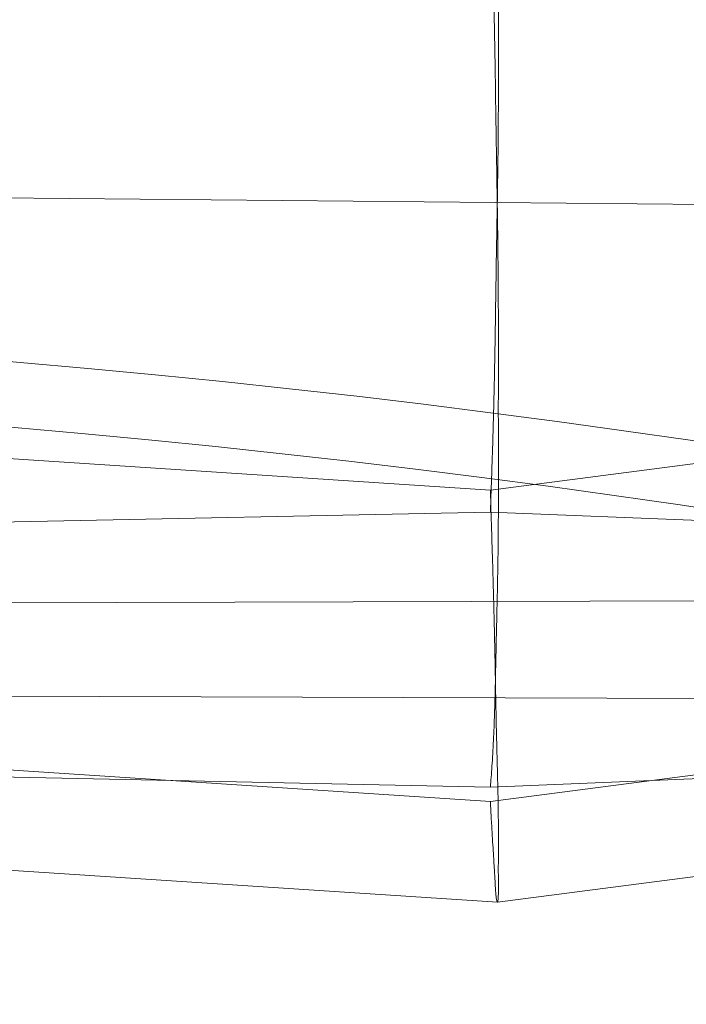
# Model space of a CAD drawing. Header units: inches. Extents: x 1 to 109, y 1 to 85.
# Tile 200 of 256: x 87.2388 to 87.2983, y 17.5934 to 17.6813. Entities that reach past the tile are written whole.
import ezdxf

# ---------------------------------------------------------------- set-up
doc = ezdxf.new("R2010")
doc.units = ezdxf.units.IN
doc.header["$MEASUREMENT"] = 0

msp = doc.modelspace()

# ---------------------------------------------------------------- linework, layer by layer
at = {"color": 7, "linetype": 'Continuous', "lineweight": 15, "ltscale": 5}
for p, q in [((87.330772, 17.664502), (87.115221, 17.666573)), ((87.280844, 17.639318), (87.365221, 17.650279)), ((87.142754, 17.648421), (87.280844, 17.639318)), ((87.280844, 17.637355), (87.142754, 17.63453)), ((87.365221, 17.633954), (87.280844, 17.637355)), ((87.115221, 17.628898), (87.330772, 17.62954)), ((87.365221, 17.622496), (87.280844, 17.611534)), ((87.330772, 17.620649), (87.115221, 17.621291)), ((87.142754, 17.620638), (87.280844, 17.611534)), ((87.142754, 17.615659), (87.280844, 17.612834)), ((87.280844, 17.612834), (87.365221, 17.616235)), ((87.281478, 17.60255), (87.365221, 17.613429)), ((87.140476, 17.611845), (87.281472, 17.60255))]:
    msp.add_line(p, q, dxfattribs=at)
at = {"color": 7, "linetype": 'Continuous', "lineweight": 15, "ltscale": 25}
for radius, start, end in [(0.989583, 3.137758, 176.862242), (0.989583, 3.137758, 176.862242), (0.98375, 3.156383, 176.843617), (0.98375, 3.156383, 176.843617)]:
    msp.add_arc((87.153559, 16.664772), radius, start, end, dxfattribs=at)
at = {"color": 7, "linetype": 'Continuous', "lineweight": 15, "ltscale": 5}
for points, knots in [([(87.280844, 17.717043), (87.280871, 17.716722), (87.280923, 17.71608), (87.281004, 17.714977), (87.281076, 17.713803), (87.281136, 17.712606), (87.281187, 17.711357), (87.28123, 17.71008), (87.281275, 17.708408), (87.281322, 17.706268), (87.281374, 17.703682), (87.281435, 17.701045), (87.281487, 17.698479), (87.28153, 17.695659), (87.281555, 17.692575), (87.281562, 17.689271), (87.281556, 17.686017), (87.281552, 17.682942), (87.28156, 17.679648), (87.281565, 17.676137), (87.281555, 17.672479), (87.281523, 17.668967), (87.281476, 17.665723), (87.281426, 17.662887), (87.281382, 17.66046), (87.28135, 17.658335), (87.281319, 17.656215), (87.281288, 17.654109), (87.281255, 17.652014), (87.281216, 17.64994), (87.281173, 17.647888), (87.281121, 17.645789), (87.281059, 17.643651), (87.280989, 17.641488), (87.280915, 17.639379), (87.280868, 17.63803), (87.280844, 17.637355)], [0, 0, 0, 0, 0.028983, 0.057965, 0.083784, 0.109603, 0.132907, 0.156211, 0.178948, 0.218434, 0.25792, 0.292321, 0.326723, 0.357869, 0.397424, 0.436979, 0.471436, 0.505892, 0.537091, 0.576737, 0.616383, 0.650919, 0.685455, 0.716724, 0.738885, 0.761172, 0.783459, 0.80599, 0.82852, 0.851297, 0.874074, 0.896982, 0.922668, 0.948354, 0.974177, 1, 1, 1, 1]), ([(87.280844, 17.692522), (87.280871, 17.691763), (87.280923, 17.690247), (87.281004, 17.687948), (87.281076, 17.685674), (87.281136, 17.683504), (87.281187, 17.681361), (87.28123, 17.679271), (87.281275, 17.676654), (87.281322, 17.673482), (87.281374, 17.669884), (87.281435, 17.666409), (87.281487, 17.663182), (87.28153, 17.659784), (87.281555, 17.656225), (87.281562, 17.652588), (87.281556, 17.649157), (87.281552, 17.646041), (87.28156, 17.642828), (87.281565, 17.639542), (87.281555, 17.636273), (87.281523, 17.63327), (87.281476, 17.630614), (87.281426, 17.62839), (87.281382, 17.626556), (87.28135, 17.625001), (87.281319, 17.623502), (87.281288, 17.622066), (87.281255, 17.62069), (87.281216, 17.619384), (87.281173, 17.618148), (87.281121, 17.616942), (87.281059, 17.615781), (87.280989, 17.614684), (87.280915, 17.613688), (87.280868, 17.613119), (87.280844, 17.612834)], [0, 0, 0, 0, 0.028983, 0.057965, 0.083784, 0.109603, 0.132907, 0.156211, 0.178948, 0.218434, 0.25792, 0.292321, 0.326723, 0.357869, 0.397424, 0.436979, 0.471436, 0.505892, 0.537091, 0.576737, 0.616383, 0.650919, 0.685455, 0.716724, 0.738885, 0.761172, 0.783459, 0.80599, 0.82852, 0.851297, 0.874074, 0.896982, 0.922668, 0.948354, 0.974177, 1, 1, 1, 1]), ([(87.280844, 17.611534), (87.280872, 17.610995), (87.280927, 17.609915), (87.28101, 17.60856), (87.281081, 17.607398), (87.281139, 17.60645), (87.281188, 17.605628), (87.28123, 17.604921), (87.281269, 17.604258), (87.281306, 17.603665), (87.281343, 17.603171), (87.281387, 17.60279), (87.28144, 17.602562), (87.28149, 17.602528), (87.281526, 17.602665), (87.281547, 17.602935), (87.281558, 17.60334), (87.281561, 17.603922), (87.281555, 17.604716), (87.281552, 17.605706), (87.281559, 17.606794), (87.281563, 17.607942), (87.281562, 17.609207), (87.281549, 17.610695), (87.281519, 17.612433), (87.281473, 17.614342), (87.281424, 17.616141), (87.281382, 17.617775), (87.28135, 17.619334), (87.281319, 17.620964), (87.281288, 17.622659), (87.281255, 17.624425), (87.281217, 17.626252), (87.281173, 17.628141), (87.281121, 17.63016), (87.281059, 17.63231), (87.280989, 17.634596), (87.280915, 17.636929), (87.280868, 17.638521), (87.280844, 17.639318)], [0, 0, 0, 0, 0.030317, 0.060634, 0.085764, 0.110894, 0.133532, 0.15617, 0.178942, 0.206626, 0.234328, 0.262012, 0.295751, 0.329491, 0.357868, 0.3856, 0.413351, 0.441083, 0.474876, 0.50867, 0.537094, 0.56489, 0.592705, 0.620501, 0.654372, 0.688244, 0.716732, 0.738858, 0.761114, 0.783369, 0.805898, 0.828427, 0.851235, 0.874042, 0.896985, 0.922663, 0.94834, 0.97417, 1, 1, 1, 1])]:
    msp.add_open_spline(points, degree=3, knots=knots, dxfattribs=at)

doc.saveas('drawing.dxf')
